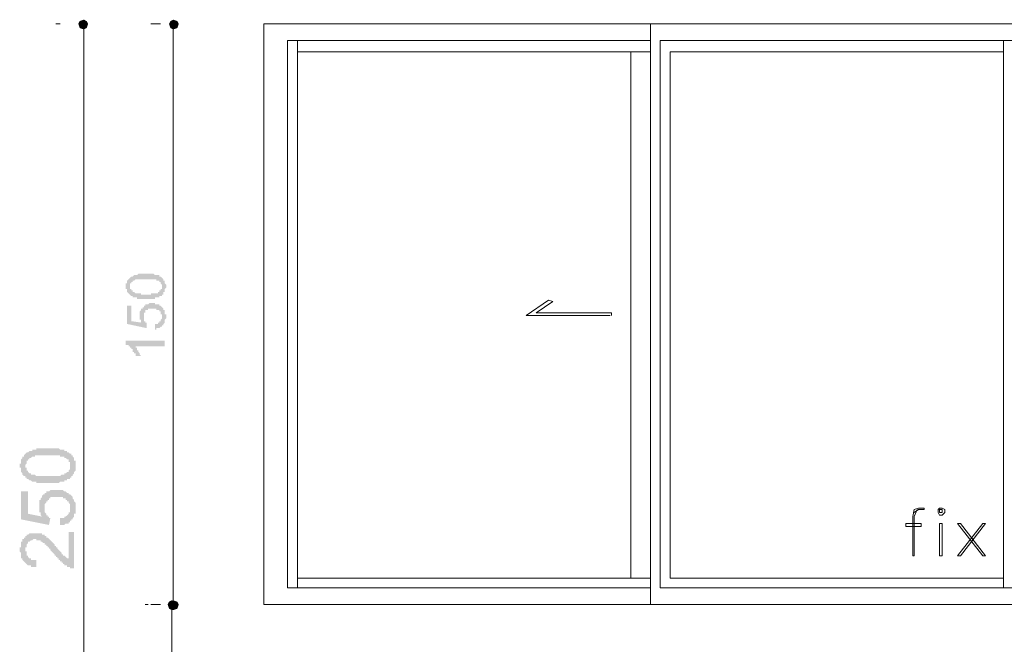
# Model space of a CAD drawing. Header units: metres. Extents: x 5.7 to 89.8, y 4 to 63.5.
# Tile 34 of 59: x 26.5 to 33.3, y 53.7 to 58.1. Entities that reach past the tile are written whole.
import ezdxf

# ---------------------------------------------------------------- set-up
doc = ezdxf.new("R2010")
doc.units = ezdxf.units.M
doc.header["$MEASUREMENT"] = 0
for name, color, linetype in [('PDF8_dim', 7, 'Continuous'), ('PDF8_textt', 7, 'Continuous'), ('PDF8_WIN', 7, 'Continuous')]:
    doc.layers.add(name, color=color, linetype=linetype)

msp = doc.modelspace()

# ---------------------------------------------------------------- hatches: boundary and pattern name
at = {"layer": 'PDF8_dim', "transparency": 33554559}
h = msp.add_hatch(color=256, dxfattribs=at)
h.paths.add_polyline_path([(27.3847, 56.1274), (27.3847, 56.1274), (27.3847, 56.1274), (27.3751, 56.1274), (27.3751, 56.1274), (27.3654, 56.1274), (27.3654, 56.1274), (27.3558, 56.1274), (27.3558, 56.1274), (27.3558, 56.1274), (27.3462, 56.1274), (27.3462, 56.1274), (27.3366, 56.1274), (27.3366, 56.1274), (27.3366, 56.1274), (27.3269, 56.1274), (27.3269, 56.1371), (27.3269, 56.1371), (27.3173, 56.1371), (27.3173, 56.1371), (27.3173, 56.1371), (27.3173, 56.1371), (27.3077, 56.1371), (27.3077, 56.1371), (27.298, 56.1371), (27.298, 56.1467), (27.298, 56.1467), (27.2884, 56.1467), (27.2884, 56.1467), (27.2884, 56.1467), (27.2788, 56.1563), (27.2788, 56.1563), (27.2788, 56.1563), (27.2788, 56.1563), (27.2691, 56.1659), (27.2691, 56.1659), (27.2691, 56.1659), (27.2691, 56.1659), (27.2595, 56.1756), (27.2595, 56.1756), (27.2595, 56.1756), (27.2595, 56.1756), (27.2595, 56.1852), (27.2595, 56.1852), (27.2595, 56.1948), (27.2595, 56.1948), (27.2499, 56.1948), (27.2499, 56.2045), (27.2499, 56.2045), (27.2499, 56.2045), (27.2499, 56.2141), (27.2499, 56.2141), (27.2499, 56.2141), (27.2499, 56.2237), (27.2499, 56.2237), (27.2499, 56.2334), (27.2499, 56.2334), (27.2595, 56.2334), (27.2595, 56.243), (27.2595, 56.243), (27.2595, 56.243), (27.2595, 56.2526), (27.2595, 56.2526), (27.2595, 56.2526), (27.2691, 56.2623), (27.2691, 56.2623), (27.2691, 56.2623), (27.2691, 56.2623), (27.2788, 56.2719), (27.2788, 56.2719), (27.2788, 56.2719), (27.2788, 56.2719), (27.2884, 56.2815), (27.2884, 56.2815), (27.2884, 56.2815), (27.298, 56.2815), (27.298, 56.2815), (27.298, 56.2815), (27.3077, 56.2912), (27.3077, 56.2912), (27.3077, 56.2912), (27.3173, 56.2912), (27.3173, 56.2912), (27.3269, 56.2912), (27.3269, 56.2912), (27.3269, 56.2912), (27.3269, 56.2912), (27.3366, 56.3008), (27.3366, 56.3008), (27.3366, 56.3008), (27.3462, 56.3008), (27.3462, 56.3008), (27.3558, 56.3008), (27.3558, 56.3008), (27.3558, 56.3008), (27.3654, 56.3008), (27.3654, 56.3008), (27.3751, 56.3008), (27.3751, 56.3008), (27.3847, 56.3008), (27.3847, 56.3008), (27.3847, 56.3008), (27.3847, 56.3008), (27.3943, 56.3008), (27.3943, 56.3008), (27.404, 56.3008), (27.404, 56.3008), (27.4136, 56.3008), (27.4136, 56.3008), (27.4232, 56.3008), (27.4232, 56.3008), (27.4232, 56.3008), (27.4329, 56.3008), (27.4329, 56.3008), (27.4425, 56.3008), (27.4425, 56.3008), (27.4425, 56.3008), (27.4521, 56.2912), (27.4521, 56.2912), (27.4521, 56.2912), (27.4618, 56.2912), (27.4618, 56.2912), (27.4618, 56.2912), (27.4618, 56.2912), (27.4714, 56.2912), (27.4714, 56.2912), (27.481, 56.2912), (27.481, 56.2815), (27.481, 56.2815), (27.4907, 56.2815), (27.4907, 56.2815), (27.4907, 56.2815), (27.5003, 56.2719), (27.5003, 56.2719), (27.5003, 56.2719), (27.5003, 56.2719), (27.5099, 56.2623), (27.5099, 56.2623), (27.5099, 56.2623), (27.5099, 56.2623), (27.5099, 56.2526), (27.5195, 56.2526), (27.5195, 56.2526), (27.5195, 56.243), (27.5195, 56.243), (27.5195, 56.243), (27.5195, 56.2334), (27.5195, 56.2334), (27.5195, 56.2334), (27.5292, 56.2237), (27.5292, 56.2237), (27.5292, 56.2141), (27.5292, 56.2141), (27.5292, 56.2141), (27.5292, 56.2141), (27.5292, 56.2045), (27.5292, 56.2045), (27.5195, 56.1948), (27.5195, 56.1948), (27.5195, 56.1948), (27.5195, 56.1852), (27.5195, 56.1852), (27.5195, 56.1852), (27.5195, 56.1756), (27.5195, 56.1756), (27.5099, 56.1756), (27.5099, 56.1659), (27.5099, 56.1659), (27.5099, 56.1659), (27.5099, 56.1563), (27.5003, 56.1563), (27.5003, 56.1563), (27.5003, 56.1563), (27.5003, 56.1563), (27.5003, 56.1467), (27.4907, 56.1467), (27.4907, 56.1467), (27.4907, 56.1467), (27.4907, 56.1467), (27.481, 56.1467), (27.481, 56.1467), (27.481, 56.1371), (27.4714, 56.1371), (27.4714, 56.1371), (27.4714, 56.1371), (27.4618, 56.1371), (27.4618, 56.1371), (27.4618, 56.1371), (27.4521, 56.1371), (27.4521, 56.1371), (27.4521, 56.1274), (27.4425, 56.1274), (27.4425, 56.1274), (27.4329, 56.1274), (27.4329, 56.1274), (27.4329, 56.1274), (27.4232, 56.1274), (27.4232, 56.1274), (27.4136, 56.1274), (27.4136, 56.1274), (27.404, 56.1274), (27.404, 56.1274), (27.3943, 56.1274), (27.3943, 56.1274), (27.3847, 56.1274)], flags=0)
h.paths.add_polyline_path([(27.3847, 56.1563), (27.3943, 56.1563), (27.404, 56.1563), (27.404, 56.1563), (27.4136, 56.1563), (27.4136, 56.1563), (27.4232, 56.1563), (27.4232, 56.1659), (27.4232, 56.1659), (27.4329, 56.1659), (27.4329, 56.1659), (27.4425, 56.1659), (27.4425, 56.1659), (27.4425, 56.1659), (27.4521, 56.1659), (27.4521, 56.1659), (27.4521, 56.1659), (27.4618, 56.1659), (27.4618, 56.1659), (27.4618, 56.1659), (27.4714, 56.1659), (27.4714, 56.1756), (27.4714, 56.1756), (27.4714, 56.1756), (27.4714, 56.1756), (27.481, 56.1756), (27.481, 56.1756), (27.481, 56.1852), (27.481, 56.1852), (27.4907, 56.1852), (27.4907, 56.1852), (27.4907, 56.1948), (27.4907, 56.1948), (27.5003, 56.1948), (27.5003, 56.2045), (27.5003, 56.2045), (27.5003, 56.2045), (27.5003, 56.2141), (27.5003, 56.2141), (27.5003, 56.2141), (27.5003, 56.2237), (27.5003, 56.2237), (27.5003, 56.2237), (27.4907, 56.2334), (27.4907, 56.2334), (27.4907, 56.2334), (27.4907, 56.243), (27.4907, 56.243), (27.481, 56.243), (27.481, 56.243), (27.481, 56.2526), (27.481, 56.2526), (27.4714, 56.2526), (27.4714, 56.2526), (27.4714, 56.2526), (27.4714, 56.2526), (27.4618, 56.2526), (27.4618, 56.2623), (27.4618, 56.2623), (27.4618, 56.2623), (27.4521, 56.2623), (27.4521, 56.2623), (27.4521, 56.2623), (27.4425, 56.2623), (27.4425, 56.2623), (27.4329, 56.2623), (27.4329, 56.2623), (27.4329, 56.2623), (27.4232, 56.2623), (27.4232, 56.2623), (27.4136, 56.2623), (27.4136, 56.2623), (27.404, 56.2623), (27.404, 56.2623), (27.3943, 56.2623), (27.3943, 56.2623), (27.3847, 56.2623), (27.3847, 56.2623), (27.3751, 56.2623), (27.3751, 56.2623), (27.3654, 56.2623), (27.3654, 56.2623), (27.3558, 56.2623), (27.3558, 56.2623), (27.3462, 56.2623), (27.3462, 56.2623), (27.3462, 56.2623), (27.3366, 56.2623), (27.3366, 56.2623), (27.3269, 56.2623), (27.3269, 56.2623), (27.3269, 56.2623), (27.3173, 56.2623), (27.3173, 56.2623), (27.3173, 56.2623), (27.3173, 56.2623), (27.3077, 56.2526), (27.3077, 56.2526), (27.3077, 56.2526), (27.3077, 56.2526), (27.298, 56.2526), (27.298, 56.2526), (27.298, 56.2526), (27.298, 56.243), (27.2884, 56.243), (27.2884, 56.243), (27.2884, 56.243), (27.2884, 56.2334), (27.2884, 56.2334), (27.2788, 56.2334), (27.2788, 56.2237), (27.2788, 56.2237), (27.2788, 56.2237), (27.2788, 56.2141), (27.2788, 56.2141), (27.2788, 56.2141), (27.2788, 56.2045), (27.2788, 56.2045), (27.2788, 56.1948), (27.2788, 56.1948), (27.2884, 56.1948), (27.2884, 56.1852), (27.2884, 56.1852), (27.2884, 56.1852), (27.298, 56.1852), (27.298, 56.1756), (27.298, 56.1756), (27.298, 56.1756), (27.3077, 56.1756), (27.3077, 56.1756), (27.3077, 56.1756), (27.3077, 56.1756), (27.3173, 56.1659), (27.3173, 56.1659), (27.3173, 56.1659), (27.3173, 56.1659), (27.3269, 56.1659), (27.3269, 56.1659), (27.3269, 56.1659), (27.3366, 56.1659), (27.3366, 56.1659), (27.3462, 56.1659), (27.3462, 56.1659), (27.3462, 56.1659), (27.3558, 56.1659), (27.3558, 56.1563), (27.3654, 56.1563), (27.3654, 56.1563), (27.3751, 56.1563), (27.3751, 56.1563), (27.3847, 56.1563), (27.3847, 56.1563), (27.3847, 56.1563)], flags=0)
for points in [[(27.4521, 55.9155), (27.4521, 55.9541), (27.4521, 55.9541), (27.4521, 55.9541), (27.4618, 55.9541), (27.4618, 55.9541), (27.4714, 55.9541), (27.4714, 55.9637), (27.4714, 55.9637), (27.481, 55.9637), (27.481, 55.9637), (27.481, 55.9637), (27.481, 55.9733), (27.481, 55.9733), (27.4907, 55.9733), (27.4907, 55.9733), (27.4907, 55.983), (27.4907, 55.983), (27.4907, 55.983), (27.5003, 55.9926), (27.5003, 55.9926), (27.5003, 55.9926), (27.5003, 56.0022), (27.5003, 56.0022), (27.5003, 56.0022), (27.5003, 56.0118), (27.5003, 56.0118), (27.5003, 56.0118), (27.5003, 56.0215), (27.5003, 56.0215), (27.4907, 56.0215), (27.4907, 56.0311), (27.4907, 56.0311), (27.4907, 56.0311), (27.4907, 56.0407), (27.481, 56.0407), (27.481, 56.0407), (27.481, 56.0407), (27.481, 56.0504), (27.4714, 56.0504), (27.4714, 56.0504), (27.4714, 56.0504), (27.4618, 56.0504), (27.4618, 56.06), (27.4618, 56.06), (27.4521, 56.06), (27.4521, 56.06), (27.4521, 56.06), (27.4425, 56.06), (27.4425, 56.06), (27.4329, 56.06), (27.4329, 56.06), (27.4329, 56.06), (27.4329, 56.06), (27.4232, 56.06), (27.4232, 56.06), (27.4136, 56.06), (27.4136, 56.06), (27.4136, 56.06), (27.404, 56.06), (27.404, 56.06), (27.404, 56.0504), (27.3943, 56.0504), (27.3943, 56.0504), (27.3943, 56.0504), (27.3847, 56.0504), (27.3847, 56.0407), (27.3847, 56.0407), (27.3847, 56.0407), (27.3847, 56.0407), (27.3847, 56.0311), (27.3751, 56.0311), (27.3751, 56.0311), (27.3751, 56.0215), (27.3751, 56.0215), (27.3751, 56.0215), (27.3751, 56.0118), (27.3751, 56.0118), (27.3751, 56.0022), (27.3751, 56.0022), (27.3751, 56.0022), (27.3751, 55.9926), (27.3751, 55.9926), (27.3751, 55.9926), (27.3751, 55.983), (27.3751, 55.983), (27.3751, 55.983), (27.3751, 55.9733), (27.3751, 55.9733), (27.3847, 55.9733), (27.3847, 55.9733), (27.3847, 55.9637), (27.3847, 55.9637), (27.3943, 55.9637), (27.3943, 55.9541), (27.3943, 55.9541), (27.3943, 55.9541), (27.3943, 55.9252), (27.2595, 55.9541), (27.2595, 56.0793), (27.2884, 56.0793), (27.2884, 55.9733), (27.3558, 55.9637), (27.3558, 55.9637), (27.3558, 55.9733), (27.3558, 55.9733), (27.3558, 55.9733), (27.3558, 55.983), (27.3462, 55.983), (27.3462, 55.983), (27.3462, 55.9926), (27.3462, 55.9926), (27.3462, 55.9926), (27.3462, 56.0022), (27.3462, 56.0022), (27.3462, 56.0022), (27.3462, 56.0118), (27.3462, 56.0118), (27.3462, 56.0215), (27.3462, 56.0215), (27.3462, 56.0215), (27.3462, 56.0311), (27.3462, 56.0311), (27.3462, 56.0311), (27.3462, 56.0407), (27.3462, 56.0407), (27.3462, 56.0407), (27.3558, 56.0504), (27.3558, 56.0504), (27.3558, 56.0504), (27.3558, 56.06), (27.3558, 56.06), (27.3654, 56.06), (27.3654, 56.0696), (27.3654, 56.0696), (27.3654, 56.0696), (27.3751, 56.0696), (27.3751, 56.0793), (27.3751, 56.0793), (27.3751, 56.0793), (27.3847, 56.0793), (27.3847, 56.0889), (27.3847, 56.0889), (27.3943, 56.0889), (27.3943, 56.0889), (27.3943, 56.0889), (27.404, 56.0889), (27.404, 56.0889), (27.404, 56.0889), (27.4136, 56.0985), (27.4136, 56.0985), (27.4232, 56.0985), (27.4232, 56.0985), (27.4232, 56.0985), (27.4329, 56.0985), (27.4329, 56.0985), (27.4425, 56.0985), (27.4425, 56.0985), (27.4425, 56.0985), (27.4521, 56.0985), (27.4521, 56.0889), (27.4521, 56.0889), (27.4618, 56.0889), (27.4618, 56.0889), (27.4714, 56.0889), (27.4714, 56.0889), (27.4714, 56.0889), (27.481, 56.0889), (27.481, 56.0793), (27.481, 56.0793), (27.4907, 56.0793), (27.4907, 56.0793), (27.4907, 56.0793), (27.4907, 56.0793), (27.5003, 56.0696), (27.5003, 56.0696), (27.5003, 56.0696), (27.5003, 56.0696), (27.5099, 56.06), (27.5099, 56.06), (27.5099, 56.06), (27.5099, 56.0504), (27.5099, 56.0504), (27.5195, 56.0504), (27.5195, 56.0407), (27.5195, 56.0407), (27.5195, 56.0407), (27.5195, 56.0311), (27.5195, 56.0311), (27.5195, 56.0311), (27.5195, 56.0215), (27.5195, 56.0215), (27.5292, 56.0215), (27.5292, 56.0118), (27.5292, 56.0118), (27.5292, 56.0022), (27.5292, 56.0022), (27.5292, 56.0022), (27.5292, 55.9926), (27.5292, 55.9926), (27.5292, 55.9926), (27.5195, 55.983), (27.5195, 55.983), (27.5195, 55.9733), (27.5195, 55.9733), (27.5195, 55.9733), (27.5195, 55.9637), (27.5195, 55.9637), (27.5195, 55.9637), (27.5099, 55.9541), (27.5099, 55.9541), (27.5099, 55.9541), (27.5099, 55.9541), (27.5099, 55.9444), (27.5003, 55.9444), (27.5003, 55.9444), (27.5003, 55.9444), (27.5003, 55.9348), (27.4907, 55.9348), (27.4907, 55.9348), (27.4907, 55.9348), (27.481, 55.9252), (27.481, 55.9252), (27.481, 55.9252), (27.4714, 55.9252), (27.4714, 55.9252), (27.4714, 55.9252), (27.4618, 55.9252), (27.4618, 55.9252), (27.4618, 55.9155), (27.4521, 55.9155), (27.4521, 55.9155)], [(27.5195, 55.8385), (27.5195, 55.8), (27.3077, 55.8), (27.3173, 55.8), (27.3173, 55.8), (27.3173, 55.7903), (27.3173, 55.7903), (27.3269, 55.7903), (27.3269, 55.7903), (27.3269, 55.7807), (27.3269, 55.7807), (27.3269, 55.7711), (27.3366, 55.7711), (27.3366, 55.7711), (27.3366, 55.7711), (27.3366, 55.7614), (27.3366, 55.7614), (27.3462, 55.7518), (27.3462, 55.7518), (27.3462, 55.7518), (27.3462, 55.7422), (27.3462, 55.7422), (27.3462, 55.7422), (27.3558, 55.7325), (27.3558, 55.7325), (27.3173, 55.7325), (27.3173, 55.7422), (27.3173, 55.7422), (27.3173, 55.7422), (27.3173, 55.7518), (27.3077, 55.7518), (27.3077, 55.7614), (27.3077, 55.7614), (27.3077, 55.7614), (27.298, 55.7614), (27.298, 55.7711), (27.298, 55.7711), (27.298, 55.7711), (27.298, 55.7807), (27.2884, 55.7807), (27.2884, 55.7807), (27.2884, 55.7807), (27.2884, 55.7903), (27.2788, 55.7903), (27.2788, 55.7903), (27.2788, 55.8), (27.2691, 55.8), (27.2691, 55.8), (27.2691, 55.8), (27.2691, 55.8096), (27.2595, 55.8096), (27.2595, 55.8096), (27.2595, 55.8096), (27.2499, 55.8096), (27.2499, 55.8096), (27.2499, 55.8385)], [(26.7972, 54.5672), (26.7972, 54.6153), (26.7972, 54.6153), (26.8068, 54.6153), (26.8165, 54.6153), (26.8165, 54.6153), (26.8261, 54.6153), (26.8261, 54.625), (26.8357, 54.625), (26.8357, 54.625), (26.8357, 54.625), (26.8454, 54.6346), (26.8454, 54.6346), (26.8454, 54.6346), (26.855, 54.6442), (26.855, 54.6442), (26.855, 54.6538), (26.855, 54.6538), (26.8646, 54.6538), (26.8646, 54.6635), (26.8646, 54.6635), (26.8646, 54.6731), (26.8646, 54.6827), (26.8646, 54.6827), (26.8646, 54.6827), (26.8646, 54.6924), (26.8646, 54.6924), (26.8646, 54.702), (26.8646, 54.702), (26.8646, 54.7116), (26.8646, 54.7116), (26.855, 54.7213), (26.855, 54.7213), (26.855, 54.7309), (26.8454, 54.7309), (26.8454, 54.7309), (26.8454, 54.7405), (26.8454, 54.7405), (26.8357, 54.7405), (26.8357, 54.7502), (26.8261, 54.7502), (26.8261, 54.7502), (26.8165, 54.7502), (26.8165, 54.7598), (26.8165, 54.7598), (26.8068, 54.7598), (26.8068, 54.7598), (26.7972, 54.7598), (26.7876, 54.7598), (26.7876, 54.7598), (26.7779, 54.7598), (26.7779, 54.7598), (26.7779, 54.7598), (26.7683, 54.7598), (26.7587, 54.7598), (26.7587, 54.7598), (26.7491, 54.7598), (26.7491, 54.7598), (26.7394, 54.7598), (26.7394, 54.7598), (26.7298, 54.7598), (26.7298, 54.7502), (26.7202, 54.7502), (26.7202, 54.7502), (26.7202, 54.7405), (26.7105, 54.7405), (26.7105, 54.7405), (26.7105, 54.7405), (26.7105, 54.7309), (26.7009, 54.7309), (26.7009, 54.7213), (26.7009, 54.7213), (26.7009, 54.7213), (26.6913, 54.7116), (26.6913, 54.7116), (26.6913, 54.702), (26.6913, 54.6924), (26.6913, 54.6924), (26.6913, 54.6827), (26.6913, 54.6827), (26.6913, 54.6731), (26.6913, 54.6731), (26.6913, 54.6635), (26.6913, 54.6635), (26.6913, 54.6538), (26.6913, 54.6538), (26.7009, 54.6442), (26.7009, 54.6442), (26.7009, 54.6442), (26.7009, 54.6346), (26.7105, 54.6346), (26.7105, 54.6346), (26.7105, 54.625), (26.7202, 54.625), (26.7202, 54.6153), (26.7202, 54.6153), (26.7298, 54.6153), (26.7202, 54.5672), (26.5275, 54.6057), (26.5275, 54.7983), (26.5757, 54.7983), (26.5757, 54.6442), (26.672, 54.625), (26.672, 54.625), (26.6624, 54.6346), (26.6624, 54.6346), (26.6624, 54.6442), (26.6624, 54.6442), (26.6624, 54.6538), (26.6527, 54.6538), (26.6527, 54.6635), (26.6527, 54.6635), (26.6527, 54.6731), (26.6527, 54.6731), (26.6527, 54.6827), (26.6527, 54.6827), (26.6527, 54.6924), (26.6527, 54.6924), (26.6527, 54.702), (26.6527, 54.702), (26.6527, 54.7116), (26.6527, 54.7213), (26.6527, 54.7213), (26.6527, 54.7309), (26.6527, 54.7309), (26.6527, 54.7405), (26.6624, 54.7405), (26.6624, 54.7405), (26.6624, 54.7502), (26.6624, 54.7502), (26.672, 54.7598), (26.672, 54.7598), (26.672, 54.7694), (26.672, 54.7694), (26.6816, 54.7791), (26.6816, 54.7791), (26.6913, 54.7791), (26.6913, 54.7887), (26.6913, 54.7887), (26.7009, 54.7887), (26.7009, 54.7983), (26.7105, 54.7983), (26.7105, 54.7983), (26.7202, 54.7983), (26.7202, 54.7983), (26.7298, 54.8079), (26.7298, 54.8079), (26.7394, 54.8079), (26.7394, 54.8079), (26.7491, 54.8079), (26.7491, 54.8079), (26.7587, 54.8079), (26.7587, 54.8079), (26.7683, 54.8079), (26.7683, 54.8079), (26.7779, 54.8079), (26.7779, 54.8079), (26.7876, 54.8079), (26.7876, 54.8079), (26.7972, 54.8079), (26.8068, 54.8079), (26.8068, 54.8079), (26.8165, 54.8079), (26.8165, 54.8079), (26.8261, 54.7983), (26.8261, 54.7983), (26.8357, 54.7983), (26.8357, 54.7983), (26.8357, 54.7983), (26.8454, 54.7887), (26.8454, 54.7887), (26.855, 54.7887), (26.855, 54.7791), (26.855, 54.7791), (26.8646, 54.7791), (26.8646, 54.7791), (26.8743, 54.7694), (26.8743, 54.7694), (26.8743, 54.7694), (26.8839, 54.7598), (26.8839, 54.7598), (26.8839, 54.7502), (26.8839, 54.7502), (26.8935, 54.7405), (26.8935, 54.7405), (26.8935, 54.7309), (26.8935, 54.7309), (26.8935, 54.7309), (26.9032, 54.7213), (26.9032, 54.7213), (26.9032, 54.7116), (26.9032, 54.702), (26.9032, 54.702), (26.9032, 54.6924), (26.9032, 54.6924), (26.9032, 54.6827), (26.9032, 54.6827), (26.9032, 54.6827), (26.9032, 54.6731), (26.9032, 54.6635), (26.9032, 54.6635), (26.9032, 54.6538), (26.9032, 54.6538), (26.9032, 54.6442), (26.8935, 54.6442), (26.8935, 54.6346), (26.8935, 54.6346), (26.8935, 54.625), (26.8935, 54.625), (26.8839, 54.6153), (26.8839, 54.6153), (26.8839, 54.6153), (26.8839, 54.6057), (26.8743, 54.6057), (26.8743, 54.5961), (26.8743, 54.5961), (26.8646, 54.5961), (26.8646, 54.5864), (26.8646, 54.5864), (26.855, 54.5864), (26.855, 54.5768), (26.8454, 54.5768), (26.8454, 54.5768), (26.8357, 54.5768), (26.8357, 54.5768), (26.8261, 54.5672), (26.8261, 54.5672), (26.8165, 54.5672), (26.8165, 54.5672), (26.8068, 54.5672), (26.8068, 54.5672), (26.7972, 54.5672)], [(26.855, 54.519), (26.8935, 54.519), (26.8935, 54.2686), (26.8935, 54.2686), (26.8839, 54.2686), (26.8839, 54.2686), (26.8743, 54.2686), (26.8743, 54.2686), (26.8646, 54.2686), (26.8646, 54.2686), (26.8646, 54.2782), (26.855, 54.2782), (26.855, 54.2782), (26.8454, 54.2782), (26.8454, 54.2879), (26.8357, 54.2879), (26.8357, 54.2879), (26.8261, 54.2879), (26.8261, 54.2975), (26.8165, 54.2975), (26.8165, 54.2975), (26.8165, 54.3071), (26.8165, 54.3071), (26.8068, 54.3071), (26.8068, 54.3071), (26.8068, 54.3168), (26.7972, 54.3168), (26.7972, 54.3168), (26.7972, 54.3264), (26.7876, 54.3264), (26.7876, 54.336), (26.7779, 54.336), (26.7779, 54.3457), (26.7779, 54.3457), (26.7683, 54.3457), (26.7683, 54.3553), (26.7587, 54.3553), (26.7587, 54.3649), (26.7587, 54.3649), (26.7491, 54.3745), (26.7491, 54.3745), (26.7394, 54.3842), (26.7394, 54.3842), (26.7298, 54.3938), (26.7298, 54.3938), (26.7298, 54.4034), (26.7202, 54.4034), (26.7202, 54.4131), (26.7105, 54.4131), (26.7105, 54.4227), (26.7105, 54.4227), (26.7009, 54.4227), (26.7009, 54.4323), (26.7009, 54.4323), (26.6913, 54.4323), (26.6913, 54.4323), (26.6913, 54.442), (26.6816, 54.442), (26.6816, 54.442), (26.6816, 54.442), (26.672, 54.4516), (26.672, 54.4516), (26.6624, 54.4516), (26.6624, 54.4612), (26.6527, 54.4612), (26.6527, 54.4612), (26.6431, 54.4612), (26.6431, 54.4612), (26.6335, 54.4612), (26.6335, 54.4709), (26.6238, 54.4709), (26.6238, 54.4709), (26.6238, 54.4709), (26.6142, 54.4709), (26.6046, 54.4612), (26.6046, 54.4612), (26.595, 54.4612), (26.595, 54.4612), (26.595, 54.4612), (26.5853, 54.4516), (26.5853, 54.4516), (26.5757, 54.4516), (26.5757, 54.4516), (26.5757, 54.442), (26.5757, 54.442), (26.5661, 54.4323), (26.5661, 54.4323), (26.5661, 54.4227), (26.5661, 54.4227), (26.5661, 54.4131), (26.5564, 54.4131), (26.5564, 54.4034), (26.5564, 54.4034), (26.5564, 54.3938), (26.5564, 54.3938), (26.5564, 54.3842), (26.5661, 54.3842), (26.5661, 54.3745), (26.5661, 54.3745), (26.5661, 54.3649), (26.5661, 54.3649), (26.5661, 54.3553), (26.5757, 54.3553), (26.5757, 54.3457), (26.5757, 54.3457), (26.5757, 54.3457), (26.5853, 54.336), (26.5853, 54.336), (26.595, 54.336), (26.595, 54.336), (26.595, 54.3264), (26.6046, 54.3264), (26.6046, 54.3264), (26.6142, 54.3264), (26.6238, 54.3264), (26.6238, 54.3264), (26.6335, 54.3264), (26.6335, 54.3264), (26.6335, 54.2782), (26.6238, 54.2782), (26.6142, 54.2782), (26.6142, 54.2782), (26.6046, 54.2782), (26.6046, 54.2782), (26.595, 54.2782), (26.595, 54.2879), (26.5853, 54.2879), (26.5853, 54.2879), (26.5757, 54.2879), (26.5757, 54.2879), (26.5661, 54.2975), (26.5661, 54.2975), (26.5661, 54.2975), (26.5564, 54.3071), (26.5564, 54.3071), (26.5564, 54.3071), (26.5468, 54.3168), (26.5468, 54.3168), (26.5468, 54.3168), (26.5372, 54.3264), (26.5372, 54.3264), (26.5372, 54.336), (26.5372, 54.336), (26.5275, 54.336), (26.5275, 54.3457), (26.5275, 54.3457), (26.5275, 54.3553), (26.5275, 54.3553), (26.5275, 54.3649), (26.5275, 54.3745), (26.5275, 54.3745), (26.5179, 54.3842), (26.5179, 54.3842), (26.5179, 54.3938), (26.5179, 54.3938), (26.5179, 54.4034), (26.5179, 54.4131), (26.5275, 54.4131), (26.5275, 54.4227), (26.5275, 54.4227), (26.5275, 54.4323), (26.5275, 54.4323), (26.5275, 54.442), (26.5275, 54.442), (26.5275, 54.4516), (26.5372, 54.4516), (26.5372, 54.4612), (26.5372, 54.4612), (26.5372, 54.4709), (26.5468, 54.4709), (26.5468, 54.4709), (26.5468, 54.4805), (26.5468, 54.4805), (26.5564, 54.4805), (26.5564, 54.4901), (26.5564, 54.4901), (26.5661, 54.4901), (26.5661, 54.4998), (26.5757, 54.4998), (26.5757, 54.4998), (26.5757, 54.4998), (26.5853, 54.5094), (26.5853, 54.5094), (26.595, 54.5094), (26.595, 54.5094), (26.6046, 54.5094), (26.6046, 54.5094), (26.6142, 54.5094), (26.6238, 54.5094), (26.6238, 54.5094), (26.6238, 54.5094), (26.6335, 54.5094), (26.6335, 54.5094), (26.6431, 54.5094), (26.6431, 54.5094), (26.6527, 54.5094), (26.6527, 54.5094), (26.6624, 54.5094), (26.6624, 54.5094), (26.672, 54.5094), (26.672, 54.4998), (26.6816, 54.4998), (26.6816, 54.4998), (26.6913, 54.4998), (26.6913, 54.4901), (26.6913, 54.4901), (26.7009, 54.4901), (26.7009, 54.4805), (26.7105, 54.4805), (26.7105, 54.4805), (26.7202, 54.4709), (26.7202, 54.4709), (26.7202, 54.4709), (26.7202, 54.4709), (26.7298, 54.4612), (26.7298, 54.4612), (26.7298, 54.4612), (26.7394, 54.4516), (26.7394, 54.4516), (26.7394, 54.4516), (26.7491, 54.442), (26.7491, 54.442), (26.7587, 54.4323), (26.7587, 54.4323), (26.7587, 54.4227), (26.7683, 54.4227), (26.7683, 54.4131), (26.7779, 54.4131), (26.7779, 54.4034), (26.7779, 54.4034), (26.7876, 54.3938), (26.7876, 54.3938), (26.7972, 54.3842), (26.7972, 54.3842), (26.8068, 54.3745), (26.8068, 54.3745), (26.8068, 54.3649), (26.8165, 54.3649), (26.8165, 54.3649), (26.8165, 54.3553), (26.8261, 54.3553), (26.8261, 54.3553), (26.8261, 54.3553), (26.8261, 54.3553), (26.8357, 54.3457), (26.8357, 54.3457), (26.8454, 54.336), (26.8454, 54.336), (26.8454, 54.336), (26.855, 54.336), (26.855, 54.3264)]]:
    msp.add_hatch(color=256, dxfattribs=at).paths.add_polyline_path(points)
h = msp.add_hatch(color=256, dxfattribs=at)
h.paths.add_polyline_path([(26.7105, 54.8561), (26.7105, 54.8561), (26.7009, 54.8561), (26.6913, 54.8561), (26.6913, 54.8561), (26.6816, 54.8561), (26.672, 54.8561), (26.672, 54.8561), (26.6624, 54.8561), (26.6624, 54.8561), (26.6527, 54.8561), (26.6527, 54.8561), (26.6431, 54.8561), (26.6431, 54.8561), (26.6335, 54.8561), (26.6335, 54.8657), (26.6238, 54.8657), (26.6238, 54.8657), (26.6142, 54.8657), (26.6142, 54.8657), (26.6046, 54.8657), (26.6046, 54.8657), (26.6046, 54.8657), (26.595, 54.8754), (26.595, 54.8754), (26.5853, 54.8754), (26.5853, 54.8754), (26.5757, 54.885), (26.5757, 54.885), (26.5661, 54.885), (26.5661, 54.8946), (26.5564, 54.8946), (26.5564, 54.8946), (26.5564, 54.9043), (26.5468, 54.9043), (26.5468, 54.9043), (26.5468, 54.9043), (26.5372, 54.9139), (26.5372, 54.9139), (26.5372, 54.9235), (26.5372, 54.9235), (26.5275, 54.9332), (26.5275, 54.9332), (26.5275, 54.9428), (26.5275, 54.9428), (26.5275, 54.9524), (26.5275, 54.9524), (26.5275, 54.962), (26.5179, 54.962), (26.5179, 54.9717), (26.5179, 54.9717), (26.5179, 54.9717), (26.5179, 54.9813), (26.5179, 54.9909), (26.5275, 54.9909), (26.5275, 55.0006), (26.5275, 55.0006), (26.5275, 55.0102), (26.5275, 55.0102), (26.5275, 55.0198), (26.5275, 55.0198), (26.5372, 55.0295), (26.5372, 55.0295), (26.5372, 55.0295), (26.5372, 55.0391), (26.5468, 55.0391), (26.5468, 55.0487), (26.5468, 55.0487), (26.5564, 55.0584), (26.5564, 55.0584), (26.5564, 55.0584), (26.5661, 55.068), (26.5661, 55.068), (26.5757, 55.068), (26.5757, 55.068), (26.5853, 55.0776), (26.5853, 55.0776), (26.595, 55.0776), (26.595, 55.0776), (26.6046, 55.0776), (26.6046, 55.0873), (26.6142, 55.0873), (26.6142, 55.0873), (26.6238, 55.0873), (26.6238, 55.0873), (26.6238, 55.0873), (26.6335, 55.0873), (26.6335, 55.0969), (26.6431, 55.0969), (26.6431, 55.0969), (26.6527, 55.0969), (26.6527, 55.0969), (26.6624, 55.0969), (26.6624, 55.0969), (26.672, 55.0969), (26.672, 55.0969), (26.6816, 55.0969), (26.6913, 55.0969), (26.6913, 55.0969), (26.7009, 55.0969), (26.7105, 55.0969), (26.7105, 55.0969), (26.7105, 55.0969), (26.7202, 55.0969), (26.7298, 55.0969), (26.7298, 55.0969), (26.7394, 55.0969), (26.7394, 55.0969), (26.7491, 55.0969), (26.7587, 55.0969), (26.7587, 55.0969), (26.7683, 55.0969), (26.7683, 55.0969), (26.7779, 55.0969), (26.7779, 55.0969), (26.7876, 55.0969), (26.7876, 55.0969), (26.7972, 55.0873), (26.7972, 55.0873), (26.8068, 55.0873), (26.8068, 55.0873), (26.8165, 55.0873), (26.8165, 55.0873), (26.8165, 55.0873), (26.8261, 55.0873), (26.8261, 55.0776), (26.8357, 55.0776), (26.8357, 55.0776), (26.8454, 55.0776), (26.8454, 55.068), (26.855, 55.068), (26.855, 55.068), (26.8646, 55.0584), (26.8646, 55.0584), (26.8743, 55.0584), (26.8743, 55.0584), (26.8743, 55.0487), (26.8839, 55.0487), (26.8839, 55.0487), (26.8839, 55.0391), (26.8839, 55.0391), (26.8935, 55.0295), (26.8935, 55.0295), (26.8935, 55.0198), (26.8935, 55.0198), (26.8935, 55.0102), (26.9032, 55.0102), (26.9032, 55.0006), (26.9032, 55.0006), (26.9032, 54.9909), (26.9032, 54.9909), (26.9032, 54.9813), (26.9032, 54.9813), (26.9032, 54.9717), (26.9032, 54.9717), (26.9032, 54.962), (26.9032, 54.962), (26.9032, 54.9524), (26.9032, 54.9524), (26.9032, 54.9428), (26.9032, 54.9428), (26.8935, 54.9332), (26.8935, 54.9332), (26.8935, 54.9235), (26.8935, 54.9235), (26.8839, 54.9139), (26.8839, 54.9139), (26.8839, 54.9139), (26.8839, 54.9043), (26.8743, 54.9043), (26.8743, 54.8946), (26.8743, 54.8946), (26.8646, 54.8946), (26.8646, 54.8946), (26.8646, 54.885), (26.855, 54.885), (26.855, 54.885), (26.855, 54.885), (26.8454, 54.885), (26.8454, 54.8754), (26.8454, 54.8754), (26.8357, 54.8754), (26.8357, 54.8754), (26.8261, 54.8754), (26.8261, 54.8657), (26.8165, 54.8657), (26.8165, 54.8657), (26.8068, 54.8657), (26.8068, 54.8657), (26.7972, 54.8657), (26.7972, 54.8657), (26.7876, 54.8561), (26.7876, 54.8561), (26.7779, 54.8561), (26.7779, 54.8561), (26.7683, 54.8561), (26.7587, 54.8561), (26.7587, 54.8561), (26.7491, 54.8561), (26.7491, 54.8561), (26.7394, 54.8561), (26.7298, 54.8561), (26.7298, 54.8561), (26.7202, 54.8561), (26.7105, 54.8561)], flags=0)
h.paths.add_polyline_path([(26.7105, 54.9043), (26.7202, 54.9043), (26.7298, 54.9043), (26.7394, 54.9043), (26.7394, 54.9043), (26.7491, 54.9043), (26.7587, 54.9043), (26.7587, 54.9043), (26.7683, 54.9043), (26.7683, 54.9043), (26.7779, 54.9043), (26.7876, 54.9043), (26.7876, 54.9043), (26.7972, 54.9043), (26.7972, 54.9043), (26.8068, 54.9139), (26.8068, 54.9139), (26.8068, 54.9139), (26.8165, 54.9139), (26.8165, 54.9139), (26.8261, 54.9139), (26.8261, 54.9139), (26.8261, 54.9235), (26.8357, 54.9235), (26.8357, 54.9235), (26.8357, 54.9235), (26.8357, 54.9235), (26.8454, 54.9332), (26.8454, 54.9332), (26.855, 54.9332), (26.855, 54.9428), (26.855, 54.9428), (26.8646, 54.9524), (26.8646, 54.9524), (26.8646, 54.962), (26.8646, 54.962), (26.8646, 54.9717), (26.8646, 54.9717), (26.8646, 54.9717), (26.8646, 54.9813), (26.8646, 54.9813), (26.8646, 54.9909), (26.8646, 54.9909), (26.8646, 55.0006), (26.855, 55.0006), (26.855, 55.0102), (26.855, 55.0102), (26.855, 55.0198), (26.8454, 55.0198), (26.8454, 55.0198), (26.8357, 55.0295), (26.8357, 55.0295), (26.8357, 55.0295), (26.8261, 55.0295), (26.8261, 55.0391), (26.8261, 55.0391), (26.8165, 55.0391), (26.8165, 55.0391), (26.8165, 55.0391), (26.8068, 55.0391), (26.8068, 55.0391), (26.7972, 55.0391), (26.7972, 55.0487), (26.7876, 55.0487), (26.7876, 55.0487), (26.7779, 55.0487), (26.7779, 55.0487), (26.7683, 55.0487), (26.7587, 55.0487), (26.7587, 55.0487), (26.7491, 55.0487), (26.7394, 55.0487), (26.7394, 55.0487), (26.7298, 55.0487), (26.7202, 55.0487), (26.7202, 55.0487), (26.7105, 55.0487), (26.7009, 55.0487), (26.7009, 55.0487), (26.6913, 55.0487), (26.6816, 55.0487), (26.6816, 55.0487), (26.672, 55.0487), (26.6624, 55.0487), (26.6624, 55.0487), (26.6527, 55.0487), (26.6431, 55.0487), (26.6431, 55.0487), (26.6335, 55.0487), (26.6335, 55.0487), (26.6238, 55.0487), (26.6238, 55.0391), (26.6142, 55.0391), (26.6142, 55.0391), (26.6142, 55.0391), (26.6046, 55.0391), (26.6046, 55.0391), (26.6046, 55.0391), (26.595, 55.0295), (26.595, 55.0295), (26.595, 55.0295), (26.595, 55.0295), (26.5853, 55.0295), (26.5853, 55.0198), (26.5757, 55.0198), (26.5757, 55.0198), (26.5757, 55.0102), (26.5661, 55.0102), (26.5661, 55.0006), (26.5661, 55.0006), (26.5661, 54.9909), (26.5661, 54.9909), (26.5564, 54.9813), (26.5564, 54.9813), (26.5564, 54.9717), (26.5564, 54.9717), (26.5564, 54.962), (26.5661, 54.962), (26.5661, 54.9524), (26.5661, 54.9524), (26.5661, 54.9428), (26.5661, 54.9428), (26.5757, 54.9428), (26.5757, 54.9332), (26.5757, 54.9332), (26.5853, 54.9235), (26.5853, 54.9235), (26.5853, 54.9235), (26.595, 54.9235), (26.595, 54.9235), (26.595, 54.9139), (26.6046, 54.9139), (26.6046, 54.9139), (26.6142, 54.9139), (26.6142, 54.9139), (26.6142, 54.9139), (26.6238, 54.9139), (26.6238, 54.9139), (26.6335, 54.9043), (26.6335, 54.9043), (26.6431, 54.9043), (26.6527, 54.9043), (26.6527, 54.9043), (26.6624, 54.9043), (26.6624, 54.9043), (26.672, 54.9043), (26.6816, 54.9043), (26.6816, 54.9043), (26.6913, 54.9043), (26.7009, 54.9043), (26.7009, 54.9043), (26.7105, 54.9043), (26.7105, 54.9043)], flags=0)

# ---------------------------------------------------------------- linework, layer by layer
at = {"layer": 'PDF8_dim', "lineweight": 20}
for points in [[(26.7683, 58.0248), (26.7972, 58.0248)], [(26.9609, 57.9862), (26.9609, 57.9574), (26.9609, 51.4081), (26.9609, 51.3792)], [(27.4907, 58.0248), (27.4232, 58.0248)], [(27.5773, 57.9862), (27.5773, 57.9574), (27.5773, 54.0856), (27.5773, 54.0471)], [(27.3847, 54.0182), (27.404, 54.0182)], [(27.4907, 54.0182), (27.4232, 54.0182)], [(27.5677, 53.9797), (27.5677, 53.9508), (27.5677, 51.4081), (27.5677, 51.3792)]]:
    msp.add_lwpolyline(points, dxfattribs=at)
at = {"layer": 'PDF8_dim', "transparency": 33554559}
for points in [[(26.932, 58.044), (26.9609, 58.0248), (26.9224, 58.0248)], [(26.9609, 58.0537), (26.932, 58.044), (26.9609, 58.0248)], [(26.9802, 58.044), (26.9609, 58.0248), (26.9609, 58.0537)], [(26.9898, 58.0248), (26.9802, 58.044), (26.9609, 58.0248)], [(27.5581, 58.044), (27.5773, 58.0248), (27.5484, 58.0248)], [(27.5773, 58.0537), (27.5581, 58.044), (27.5773, 58.0248)], [(27.6062, 58.044), (27.5773, 58.0248), (27.5773, 58.0537)], [(27.6159, 58.0248), (27.6062, 58.044), (27.5773, 58.0248)], [(26.9609, 58.0248), (26.9224, 58.0248), (26.932, 57.9959)], [(26.932, 57.9959), (26.9609, 57.9862), (26.9609, 58.0248)], [(26.9609, 57.9862), (26.9609, 58.0248), (26.9802, 57.9959)], [(26.9609, 58.0248), (26.9802, 57.9959), (26.9898, 58.0248)], [(27.5773, 58.0248), (27.5484, 58.0248), (27.5581, 57.9959)], [(27.5581, 57.9959), (27.5773, 57.9862), (27.5773, 58.0248)], [(27.5773, 57.9862), (27.5773, 58.0248), (27.6062, 57.9959)], [(27.5773, 58.0248), (27.6062, 57.9959), (27.6159, 58.0248)], [(27.5484, 54.0375), (27.5677, 54.0182), (27.5388, 54.0182)], [(27.5677, 54.0471), (27.5484, 54.0375), (27.5677, 54.0182)], [(27.5773, 54.0182), (27.5581, 54.0375), (27.5484, 54.0182)], [(27.5773, 54.0471), (27.5773, 54.0182), (27.5581, 54.0375)], [(27.5966, 54.0375), (27.5677, 54.0182), (27.5677, 54.0471)], [(27.6062, 54.0182), (27.5966, 54.0375), (27.5677, 54.0182)], [(27.6062, 54.0375), (27.5773, 54.0471), (27.5773, 54.0182)], [(27.5773, 54.0182), (27.6159, 54.0182), (27.6062, 54.0375)], [(27.5677, 54.0182), (27.5388, 54.0182), (27.5484, 53.9893)], [(27.5484, 54.0182), (27.5581, 53.9893), (27.5773, 54.0182)], [(27.5484, 53.9893), (27.5677, 53.9797), (27.5677, 54.0182)], [(27.5581, 53.9893), (27.5773, 54.0182), (27.5773, 53.9797)], [(27.5677, 53.9797), (27.5677, 54.0182), (27.5966, 53.9893)], [(27.5677, 54.0182), (27.5966, 53.9893), (27.6062, 54.0182)], [(27.5773, 53.9797), (27.6062, 53.9893), (27.5773, 54.0182)], [(27.6062, 53.9893), (27.5773, 54.0182), (27.6159, 54.0182)]]:
    msp.add_solid(points, dxfattribs=at)
at = {"layer": 'PDF8_textt', "lineweight": 20}
msp.add_lwpolyline([(32.6915, 54.6538), (32.7204, 54.6731), (32.7589, 54.6731), (32.7589, 54.6827), (32.7204, 54.6827), (32.6915, 54.6731), (32.6819, 54.625), (32.6819, 54.3553), (32.6915, 54.3553), (32.6915, 54.625), (32.7108, 54.6731)], dxfattribs=at)
for points in [[(32.8649, 54.6827), (32.8552, 54.6731), (32.8552, 54.6538), (32.8649, 54.6346), (32.8841, 54.6346), (32.9034, 54.6538), (32.9034, 54.6731), (32.8841, 54.6827)], [(32.8649, 54.6731), (32.8649, 54.6538), (32.8841, 54.6538), (32.8841, 54.6731)], [(32.7397, 54.5575), (32.6337, 54.5575), (32.6337, 54.5768), (32.7397, 54.5768)], [(32.8841, 54.3553), (32.8841, 54.5768), (32.8649, 54.5768), (32.8649, 54.3553)], [(33.1827, 54.3553), (33.0093, 54.5768), (32.9901, 54.5768), (33.1634, 54.3553)], [(32.9901, 54.3553), (33.0093, 54.3553), (33.1827, 54.5768), (33.1634, 54.5768)]]:
    msp.add_lwpolyline(points, close=True, dxfattribs=at)
at = {"layer": 'PDF8_WIN', "lineweight": 18}
msp.add_lwpolyline([(30.8712, 58.0248), (28.2034, 58.0248), (28.2034, 54.0182), (30.8712, 54.0182), (33.5487, 54.0182), (33.5487, 58.0248)], close=True, dxfattribs=at)
for points in [[(30.8712, 58.0248), (30.8712, 54.0182)], [(30.8712, 57.9092), (28.3671, 57.9092), (28.3671, 54.1338), (30.8712, 54.1338)], [(28.4345, 54.1338), (28.4345, 57.9092)], [(33.3753, 57.9092), (33.3753, 54.1338), (30.9386, 54.1338), (33.3753, 54.1338), (33.3753, 57.9092), (30.9386, 57.9092), (30.9386, 54.1338)], [(33.3079, 54.1338), (33.3079, 57.9092)], [(28.4345, 57.8321), (30.8712, 57.8321)], [(30.7364, 57.8321), (30.7364, 54.2012)], [(33.3079, 57.8321), (31.006, 57.8321), (31.006, 54.2012), (33.3079, 54.2012)], [(30.6015, 56.0118), (30.6015, 56.0311), (30.0814, 56.0311), (30.197, 56.1082), (30.1681, 56.1178), (30.014, 56.0118), (30.5919, 56.0118)], [(30.8712, 54.2012), (28.4345, 54.2012)]]:
    msp.add_lwpolyline(points, dxfattribs=at)

doc.saveas('drawing.dxf')
